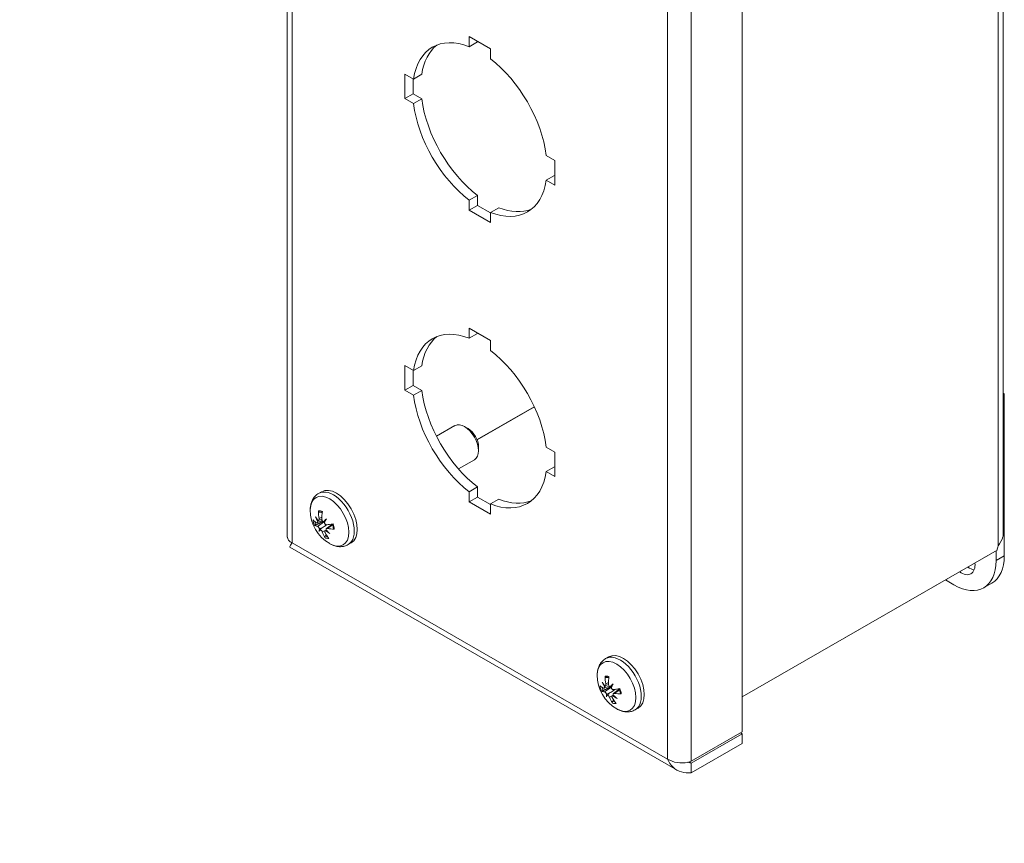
# Model space of a CAD drawing. Header units: inches. Extents: x 2 to 39.5, y 2.5 to 23.8.
# Tile 16 of 17: x 34.3 to 39.5, y 15.5 to 19.8. Entities that reach past the tile are written whole.
import ezdxf

# ---------------------------------------------------------------- set-up
doc = ezdxf.new("R2010")
doc.units = ezdxf.units.IN
doc.header["$LTSCALE"] = 2.5
doc.header["$MEASUREMENT"] = 0
for name, color, linetype, lineweight in [('Symbol (ANSI)', 7, 'Continuous', 18), ('Visible (ANSI)', 7, 'Continuous', 13), ('Visible Narrow (ANSI)', 7, 'Continuous', 18)]:
    doc.layers.add(name, color=color, linetype=linetype, lineweight=lineweight)
doc.styles.add('Note Text (ANSI)', font='RomanS.shx')
doc.dimstyles.new('Default (ANSI)$7', dxfattribs={"dimscale": 2.5, "dimtxt": 0.1, "dimasz": 0.098425, "dimexe": 0.125, "dimexo": 0.0625, "dimgap": 0.031496, "dimtad": 0, "dimtih": 1, "dimtoh": 1, "dimrnd": 1e-08, "dimzin": 0, "dimdsep": 46, "dimtxsty": 'Note Text (ANSI)', "dimcen": 0.09, "dimdle": 0.393701, "dimclrd": 256, "dimclre": 256, "dimclrt": 256, "dimadec": 0, "dimazin": 1, "dimtfac": 1, "dimtofl": 0, "dimtmove": 0, "dimatfit": 3, "dimfxl": 0, "dimtolj": 1, "dimtzin": 4, "dimlwd": -1, "dimlwe": -1, "dimarcsym": 0})

msp = doc.modelspace()

# ---------------------------------------------------------------- linework, layer by layer
at = {"layer": 'Visible (ANSI)'}
for p, q in [((35.7, 22.6132), (35.7, 17.1188)), ((39.4628, 22.3985), (39.4628, 17.1291)), ((38.0914, 21.6004), (38.0914, 16.0956)), ((36.6566, 19.7507), (36.7685, 19.6862)), ((36.6566, 19.6978), (36.6566, 19.7507)), ((36.6566, 19.6978), (36.7002, 19.7229)), ((36.7002, 19.7256), (36.7002, 19.7229)), ((36.7685, 19.6862), (36.7685, 19.6333)), ((36.3177, 19.554), (36.3634, 19.5277)), ((36.3177, 19.4246), (36.3177, 19.554)), ((36.3613, 19.5289), (36.3613, 19.4497)), ((36.3634, 19.5277), (36.407, 19.5528)), ((36.3177, 19.4246), (36.3613, 19.4497)), ((36.3634, 19.3983), (36.3177, 19.4246)), ((36.3613, 19.4497), (36.407, 19.4234)), ((36.3634, 19.3983), (36.407, 19.4234)), ((37.0616, 19.1257), (37.1073, 19.0993)), ((37.1073, 19.0993), (37.1073, 18.9699)), ((37.0616, 18.9962), (37.1052, 19.0213)), ((37.1073, 18.9699), (37.0616, 18.9962)), ((37.1052, 19.0213), (37.1073, 19.0201)), ((36.6566, 18.8906), (36.7002, 18.9157)), ((36.7002, 18.9157), (36.7002, 18.8628)), ((36.6566, 18.8377), (36.6566, 18.8906)), ((36.6566, 18.8377), (36.7002, 18.8628)), ((36.7002, 18.8628), (36.7685, 18.8235)), ((36.7685, 18.8261), (36.8121, 18.8512)), ((36.7685, 18.7733), (36.6566, 18.8377)), ((36.7685, 18.8261), (36.7685, 18.7733)), ((36.6566, 18.2178), (36.7685, 18.1533)), ((36.6566, 18.1649), (36.6566, 18.2178)), ((36.6566, 18.1649), (36.7002, 18.19)), ((36.7002, 18.1927), (36.7002, 18.19)), ((36.7685, 18.1533), (36.7685, 18.1004)), ((36.3177, 18.0211), (36.3634, 17.9948)), ((36.3177, 17.8917), (36.3177, 18.0211)), ((36.3634, 17.9948), (36.407, 18.0199)), ((36.3613, 17.996), (36.3613, 17.9168)), ((36.3177, 17.8917), (36.3613, 17.9168)), ((36.3613, 17.9168), (36.407, 17.8905)), ((36.3634, 17.8654), (36.3177, 17.8917)), ((36.3634, 17.8654), (36.407, 17.8905)), ((39.4691, 17.8727), (39.4628, 17.8763)), ((39.4628, 17.869), (39.4691, 17.8727)), ((39.4691, 17.021), (39.4691, 17.8727)), ((36.9984, 17.8049), (36.6974, 17.6316)), ((36.9988, 17.8042), (36.6978, 17.6308)), ((36.4843, 17.6494), (36.5808, 17.7051)), ((36.6503, 17.6896), (36.6327, 17.6998)), ((36.7055, 17.5938), (36.7055, 17.5734)), ((37.0616, 17.5928), (37.1073, 17.5664)), ((37.1073, 17.5664), (37.1073, 17.437)), ((36.5998, 17.4775), (36.684, 17.526)), ((37.0616, 17.4633), (37.1052, 17.4884)), ((37.1073, 17.437), (37.0616, 17.4633)), ((37.1052, 17.4884), (37.1073, 17.4872)), ((35.8649, 17.3488), (35.8807, 17.3579)), ((36.6566, 17.3577), (36.7002, 17.3828)), ((36.6566, 17.3048), (36.6566, 17.3577)), ((36.7002, 17.3828), (36.7002, 17.3299)), ((36.6566, 17.3048), (36.7002, 17.3299)), ((36.7685, 17.2404), (36.6566, 17.3048)), ((36.7002, 17.3299), (36.7685, 17.2906)), ((36.7685, 17.2932), (36.8121, 17.3183)), ((36.7685, 17.2932), (36.7685, 17.2404)), ((35.8575, 17.1942), (35.8835, 17.2056)), ((35.8641, 17.2058), (35.8815, 17.2135)), ((35.9057, 17.164), (35.9373, 17.187)), ((35.8986, 17.1521), (35.9043, 17.1562)), ((36.02, 17.0794), (36.0358, 17.0885)), ((35.7128, 17.0658), (37.7487, 15.8935)), ((39.4307, 17.0502), (38.0914, 16.2789)), ((39.4255, 17.0472), (39.4255, 16.9959)), ((38.0914, 16.2787), (39.3867, 17.0246)), ((39.3867, 17.0246), (39.3867, 17.0248)), ((39.2045, 16.8677), (39.1593, 16.8937)), ((39.3604, 16.8524), (39.4041, 16.8775)), ((37.3734, 16.4801), (37.3892, 16.4892)), ((37.3658, 16.3242), (37.3922, 16.3358)), ((37.3718, 16.3365), (37.3889, 16.344)), ((37.4145, 16.2966), (37.4455, 16.3192)), ((37.408, 16.284), (37.4135, 16.2881)), ((37.5285, 16.2108), (37.5443, 16.2199)), ((38.0914, 16.0956), (37.8234, 15.9413)), ((37.8234, 15.9304), (38.0914, 16.0847)), ((38.0914, 16.0847), (38.0819, 16.0901)), ((38.0914, 16.0847), (38.0914, 16.0343)), ((38.0914, 16.0343), (37.8234, 15.8799)), ((37.8234, 15.9304), (37.8234, 15.8799))]:
    msp.add_line(p, q, dxfattribs=at)
for centre in [(36.0228, 17.2604), (37.5313, 16.3917)]:
    msp.add_arc(centre, 0.202, 179.3783, 240.4936, dxfattribs=at)
for centre, major_axis, ratio, start_param, end_param in [((36.7125, 19.262), (-0.2495, 0.4333), 0.578093, 5.658723, 6.911515), ((36.7561, 19.2871), (-0.2495, 0.4333), 0.578093, 0.087152, 0.628329), ((36.7125, 19.262), (0.2495, -0.4333), 0.578093, 0.946334, 2.199126), ((36.7561, 19.2871), (0.2495, -0.4333), 0.578093, 4.087927, 5.340718), ((36.7125, 19.262), (-0.2495, 0.4333), 0.578093, 0.946334, 2.199126), ((36.7125, 19.262), (0.2495, -0.4333), 0.578093, 5.658723, 6.911515), ((36.7561, 19.2871), (0.2495, -0.4333), 0.578093, 5.658723, 6.196033), ((36.7125, 17.7291), (-0.2495, 0.4333), 0.578093, 5.658723, 6.911515), ((36.7561, 17.7542), (-0.2495, 0.4333), 0.578093, 0.087152, 0.628329), ((36.7125, 17.7291), (0.2495, -0.4333), 0.578093, 0.946334, 2.199126), ((36.7125, 17.7291), (-0.2495, 0.4333), 0.578093, 0.946334, 2.199126), ((36.7561, 17.7542), (0.2495, -0.4333), 0.578093, 4.087927, 5.340718), ((36.6324, 17.6155), (-0.0516, 0.0895), 0.578093, 3.141593, 6.283185), ((36.6501, 17.6257), (-0.0391, 0.0679), 0.578093, 3.928925, 5.495853), ((36.7125, 17.7291), (0.2495, -0.4333), 0.578093, 5.658723, 6.911515), ((35.9583, 17.2232), (-0.0776, 0.1347), 0.578093, 3.141593, 6.283185), ((36.7561, 17.7542), (0.2495, -0.4333), 0.578093, 5.658723, 6.196033), ((36.0298, 17.2599), (-0.0122, -0.2013), 0.821929, 4.775541, 4.981192), ((36.0134, 17.2632), (0.0588, 0.1929), 0.611996, 1.807202, 2.012853), ((36.0235, 17.2491), (-0.2013, -0.012), 0.420788, 0.343478, 0.549129), ((36.0297, 17.272), (-0.1715, 0.1029), 0.881851, 0.850459, 0.98967), ((36.0117, 17.2414), (0.1726, -0.101), 0.640638, 3.983366, 4.122577), ((35.8399, 17.198), (-0.0409, -0.0259), 0.163335, 1.971792, 2.142467), ((36.0363, 17.2364), (0.1743, 0.0982), 0.287581, 2.241848, 2.38106), ((35.8772, 17.1981), (-0.043, -0.0146), 0.060371, 1.866028, 2.084299), ((36.0008, 17.2778), (-0.1241, -0.1569), 0.210448, 5.285337, 5.424549), ((36.0259, 17.2486), (-0.1948, -0.0522), 0.205484, 0.856739, 1.06239), ((36.0181, 17.2712), (-0.1852, -0.0797), 0.306253, 0.215848, 0.421499), ((36.0377, 17.2389), (-0.1641, -0.1144), 0.411217, 5.849636, 5.988848), ((36.0023, 17.2802), (-0.1391, -0.1437), 0.086812, 5.800119, 5.93933), ((35.8507, 17.1533), (0.0435, 0.0154), 0.083785, 0.691755, 1.105637), ((35.8585, 17.1442), (-0.0319, -0.029), 0.02028, 3.800471, 4.214352), ((36.0306, 17.2566), (-0.0867, -0.1821), 0.712764, 5.651442, 5.857093), ((36.0142, 17.2599), (-0.0106, 0.2014), 0.721161, 2.149622, 2.355273), ((35.8919, 17.1375), (0.04, 0.0269), 0.156972, 1.117722, 1.211906), ((36.0269, 17.2753), (-0.193, 0.0526), 0.841408, 1.113271, 1.252482), ((36.0088, 17.2447), (0.1491, -0.1333), 0.681081, 4.615975, 4.755186), ((36.0206, 17.2707), (0.1973, 0.0419), 0.521557, 4.01785, 4.223501), ((39.4714, 17.0658), (0.0291, 0.0506), 0.578093, 1.766537, 2.190164), ((39.2045, 17.1232), (0.1559, -0.2708), 0.578093, 5.499721, 7.070517), ((39.2416, 17.0166), (0.052, -0.0903), 0.578093, 5.392045, 7.174325), ((39.2481, 17.1483), (0.1559, -0.2708), 0.578093, 0, 0.787332), ((39.2852, 17.0418), (0.052, -0.0903), 0.578093, 5.392045, 5.852163), ((37.4668, 16.3545), (-0.0776, 0.1347), 0.578093, 3.141593, 6.283185), ((37.5375, 16.4042), (-0.1791, 0.089), 0.873153, 0.788455, 0.927666), ((37.521, 16.3719), (0.1774, -0.0924), 0.626703, 3.944842, 4.084054), ((37.5382, 16.3917), (0.0016, -0.2017), 0.832143, 4.722686, 4.928337), ((37.522, 16.3941), (0.0503, 0.1953), 0.631494, 1.776115, 1.981766), ((37.5323, 16.3803), (-0.2008, -0.0184), 0.392101, 0.327004, 0.532654), ((37.5263, 16.4025), (-0.1831, -0.0845), 0.273104, 0.212104, 0.417755), ((37.348, 16.3282), (-0.0406, -0.0262), 0.161973, 1.974645, 2.180253), ((37.5452, 16.3684), (0.1718, 0.1024), 0.32075, 2.241743, 2.380954), ((37.3845, 16.3305), (-0.0432, -0.0148), 0.066782, 1.868683, 2.072094), ((37.509, 16.4083), (-0.1196, -0.1603), 0.241778, 5.271644, 5.410856), ((37.5347, 16.38), (-0.1934, -0.0573), 0.172335, 0.848046, 1.053697), ((37.5465, 16.371), (-0.161, -0.1186), 0.442548, 5.845815, 5.985027), ((37.5103, 16.411), (-0.1354, -0.1472), 0.119981, 5.790048, 5.929259), ((37.3603, 16.2832), (0.0436, 0.0157), 0.089521, 0.694598, 1.108479), ((37.3682, 16.2744), (-0.0317, -0.0288), 0.028337, 3.799344, 4.213225), ((37.5391, 16.3884), (-0.0783, -0.1858), 0.732263, 5.621901, 5.827552), ((37.5229, 16.3907), (-0.0223, 0.2004), 0.731375, 2.103805, 2.309456), ((37.4011, 16.2696), (0.0397, 0.0272), 0.154762, 1.11899, 1.214796), ((37.5346, 16.4074), (-0.1958, 0.0407), 0.827472, 1.069823, 1.209034), ((37.518, 16.3751), (0.1562, -0.125), 0.672383, 4.57148, 4.710692), ((37.5287, 16.4022), (0.1959, 0.048), 0.492869, 4.006001, 4.211652)]:
    msp.add_ellipse(centre, major_axis=major_axis, ratio=ratio, start_param=start_param, end_param=end_param, dxfattribs=at)
for points, knots in [([(35.8208, 17.2626), (35.8208, 17.2692), (35.8213, 17.2758), (35.8234, 17.2889), (35.825, 17.2953), (35.8293, 17.3078), (35.8321, 17.314), (35.8391, 17.3256), (35.8434, 17.3311), (35.8532, 17.3409), (35.8588, 17.3453), (35.8649, 17.3488)], [3.4682692, 3.4682692, 3.4682692, 3.4682692, 3.6232423, 3.6232423, 3.7782153, 3.7782153, 3.9331884, 3.9331884, 4.0881614, 4.0881614, 4.2431345, 4.2431345, 4.2431345, 4.2431345]), ([(35.8692, 17.2505), (35.8686, 17.2505), (35.868, 17.2507), (35.8668, 17.2513), (35.8661, 17.2518), (35.8651, 17.253), (35.8646, 17.2538), (35.8641, 17.2553), (35.8639, 17.2563), (35.8639, 17.2572), (35.8639, 17.2572), (35.8639, 17.2572)], [0.07098193, 0.07098193, 0.07098193, 0.07098193, 0.07729689, 0.07729689, 0.08500196, 0.08500196, 0.09271457, 0.09271457, 0.100432, 0.100432, 0.10068472, 0.10068472, 0.10068472, 0.10068472]), ([(35.8732, 17.2506), (35.8741, 17.2505), (35.8749, 17.2504), (35.8766, 17.2502), (35.8775, 17.25), (35.8793, 17.2496), (35.8802, 17.2494), (35.8821, 17.2488), (35.883, 17.2485), (35.8841, 17.2481), (35.8841, 17.2481), (35.8842, 17.2481)], [4.6041575, 4.6041575, 4.6041575, 4.6041575, 4.6657881, 4.6657881, 4.7274186, 4.7274186, 4.7890492, 4.7890492, 4.8506798, 4.8506798, 4.8538857, 4.8538857, 4.8538857, 4.8538857]), ([(35.8502, 17.1828), (35.8495, 17.1824), (35.8488, 17.1821), (35.8474, 17.1816), (35.8465, 17.1813), (35.845, 17.181), (35.8443, 17.1809), (35.8432, 17.1809), (35.8427, 17.181), (35.8424, 17.1812), (35.8424, 17.1812), (35.8424, 17.1812)], [0.07098193, 0.07098193, 0.07098193, 0.07098193, 0.07729689, 0.07729689, 0.08500196, 0.08500196, 0.09271457, 0.09271457, 0.100432, 0.100432, 0.10068472, 0.10068472, 0.10068472, 0.10068472]), ([(35.8598, 17.202), (35.8599, 17.2008), (35.8599, 17.1997), (35.8597, 17.1974), (35.8594, 17.1964), (35.8587, 17.195), (35.8581, 17.1944), (35.8568, 17.1939), (35.856, 17.1939), (35.855, 17.1943), (35.8547, 17.1945), (35.8544, 17.1946)], [0.0272321, 0.0272321, 0.0272321, 0.0272321, 0.03854616, 0.03854616, 0.05123111, 0.05123111, 0.064046, 0.064046, 0.07686089, 0.07686089, 0.0819035, 0.0819035, 0.0819035, 0.0819035]), ([(35.8671, 17.2161), (35.8673, 17.2148), (35.8674, 17.2133), (35.8672, 17.2106), (35.8669, 17.2094), (35.8661, 17.2075), (35.8655, 17.2067), (35.8642, 17.2057), (35.8634, 17.2055), (35.8624, 17.2055), (35.8621, 17.2056), (35.8619, 17.2056)], [0, 0, 0, 0, 0.0129304, 0.0129304, 0.02586079, 0.02586079, 0.03848371, 0.03848371, 0.05110663, 0.05110663, 0.05470553, 0.05470553, 0.05470553, 0.05470553]), ([(35.8906, 17.1999), (35.8896, 17.2), (35.8886, 17.2004), (35.8866, 17.2017), (35.8856, 17.2027), (35.8839, 17.2047), (35.8832, 17.206), (35.8821, 17.2088), (35.8817, 17.2102), (35.8816, 17.2121), (35.8815, 17.2127), (35.8815, 17.2133)], [0.02723419, 0.02723419, 0.02723419, 0.02723419, 0.03861353, 0.03861353, 0.05123114, 0.05123114, 0.06397485, 0.06397485, 0.07671856, 0.07671856, 0.08189881, 0.08189881, 0.08189881, 0.08189881]), ([(35.8834, 17.1675), (35.8869, 17.1698), (35.8904, 17.1721), (35.8991, 17.1776), (35.9045, 17.1811), (35.9099, 17.1845)], [-3.6972446, -3.6972446, -3.6972446, -3.6972446, -3.6582104, -3.6582104, -3.5915288, -3.5915288, -3.5915288, -3.5915288]), ([(35.9064, 17.1842), (35.9054, 17.1841), (35.9041, 17.1843), (35.9017, 17.1852), (35.9005, 17.1859), (35.8985, 17.1876), (35.8975, 17.1887), (35.896, 17.1912), (35.8954, 17.1926), (35.8949, 17.1942), (35.8948, 17.1946), (35.8947, 17.195)], [0, 0, 0, 0, 0.0129304, 0.0129304, 0.02586079, 0.02586079, 0.03848371, 0.03848371, 0.05110663, 0.05110663, 0.05470553, 0.05470553, 0.05470553, 0.05470553]), ([(35.937, 17.1878), (35.9376, 17.1863), (35.9381, 17.1847), (35.9392, 17.1815), (35.9397, 17.1797), (35.9407, 17.1762), (35.9411, 17.1745), (35.9418, 17.171), (35.9422, 17.1693), (35.9427, 17.166), (35.9429, 17.1643), (35.943, 17.1627)], [6.0940803, 6.0940803, 6.0940803, 6.0940803, 6.1629365, 6.1629365, 6.2430528, 6.2430528, 6.3231691, 6.3231691, 6.4032854, 6.4032854, 6.4834017, 6.4834017, 6.4834017, 6.4834017]), ([(35.8591, 17.1752), (35.8598, 17.1751), (35.8606, 17.1747), (35.8624, 17.1735), (35.8633, 17.1726), (35.865, 17.1707), (35.8659, 17.1695), (35.8675, 17.1671), (35.8681, 17.1657), (35.8688, 17.1642), (35.869, 17.1638), (35.8691, 17.1635)], [0, 0, 0, 0, 0.0129304, 0.0129304, 0.02586079, 0.02586079, 0.03848371, 0.03848371, 0.05110663, 0.05110663, 0.05470553, 0.05470553, 0.05470553, 0.05470553]), ([(35.8733, 17.1586), (35.874, 17.1583), (35.8749, 17.1579), (35.8768, 17.1565), (35.8778, 17.1556), (35.8797, 17.1536), (35.8806, 17.1525), (35.8823, 17.15), (35.883, 17.1487), (35.8837, 17.1471), (35.8838, 17.1467), (35.884, 17.1462)], [0.02723419, 0.02723419, 0.02723419, 0.02723419, 0.03861353, 0.03861353, 0.05123114, 0.05123114, 0.06397485, 0.06397485, 0.07671856, 0.07671856, 0.08189881, 0.08189881, 0.08189881, 0.08189881]), ([(35.8984, 17.1433), (35.8978, 17.1445), (35.8974, 17.1457), (35.8969, 17.148), (35.8969, 17.1491), (35.8974, 17.1508), (35.8979, 17.1515), (35.8993, 17.1525), (35.9001, 17.1528), (35.9014, 17.1529), (35.9016, 17.1529), (35.9019, 17.1529)], [0, 0, 0, 0, 0.0129304, 0.0129304, 0.02586079, 0.02586079, 0.03848371, 0.03848371, 0.05110663, 0.05110663, 0.05470553, 0.05470553, 0.05470553, 0.05470553]), ([(35.9041, 17.1565), (35.9037, 17.1576), (35.9036, 17.1587), (35.9037, 17.1608), (35.904, 17.1618), (35.905, 17.1634), (35.9057, 17.1641), (35.9076, 17.1649), (35.9086, 17.1651), (35.9102, 17.165), (35.9107, 17.1649), (35.9111, 17.1648)], [0.02723419, 0.02723419, 0.02723419, 0.02723419, 0.03861353, 0.03861353, 0.05123114, 0.05123114, 0.06397485, 0.06397485, 0.07671856, 0.07671856, 0.08189881, 0.08189881, 0.08189881, 0.08189881]), ([(35.9473, 17.1602), (35.9472, 17.1602), (35.9472, 17.1602), (35.9464, 17.1603), (35.9456, 17.1604), (35.9444, 17.1609), (35.9439, 17.1612), (35.9433, 17.1619), (35.9431, 17.1623), (35.943, 17.1627)], [0.02298942, 0.02298942, 0.02298942, 0.02298942, 0.02324214, 0.02324214, 0.03095957, 0.03095957, 0.03867218, 0.03867218, 0.0453555, 0.0453555, 0.0453555, 0.0453555]), ([(35.7129, 17.066), (35.7125, 17.0662), (35.7126, 17.0673), (35.7134, 17.0693), (35.7149, 17.0731), (35.7189, 17.0798), (35.7257, 17.0882)], [-0.501231, -0.501231, -0.501231, -0.501231, -0.3275189, -0.3275189, -0.3275189, 0, 0, 0, 0]), ([(35.7206, 17.0815), (35.7208, 17.0823), (35.7211, 17.0832), (35.7219, 17.0858), (35.7224, 17.0877), (35.7229, 17.0896)], [0.32893694, 0.32893694, 0.32893694, 0.32893694, 0.34469239, 0.34469239, 0.37109171, 0.37109171, 0.37109171, 0.37109171]), ([(35.898, 17.1164), (35.898, 17.1164), (35.898, 17.1164), (35.8976, 17.117), (35.8974, 17.1178), (35.8972, 17.1193), (35.8972, 17.1202), (35.8975, 17.1218), (35.8979, 17.1228), (35.8986, 17.1241), (35.899, 17.1248), (35.8995, 17.1253)], [0.02298942, 0.02298942, 0.02298942, 0.02298942, 0.02324214, 0.02324214, 0.03095957, 0.03095957, 0.03867218, 0.03867218, 0.04637725, 0.04637725, 0.05269221, 0.05269221, 0.05269221, 0.05269221]), ([(36.02, 17.0794), (36.0139, 17.0759), (36.0074, 17.0732), (35.9939, 17.0697), (35.987, 17.0688), (35.9734, 17.0686), (35.9667, 17.0692), (35.9537, 17.0718), (35.9474, 17.0736), (35.935, 17.0784), (35.9291, 17.0813), (35.9233, 17.0845)], [1.1015418, 1.1015418, 1.1015418, 1.1015418, 1.2565148, 1.2565148, 1.4114879, 1.4114879, 1.5664609, 1.5664609, 1.721434, 1.721434, 1.876407, 1.876407, 1.876407, 1.876407]), ([(39.4371, 17.0725), (39.4463, 17.0874), (39.4584, 17.1046), (39.4618, 17.1204), (39.4625, 17.1234), (39.4627, 17.1263), (39.4627, 17.1291)], [-2.5538688, -2.5538688, -2.5538688, -2.5538688, -1.8263363, -1.8263363, -1.8263363, -1.6873182, -1.6873182, -1.6873182, -1.6873182]), ([(37.3292, 16.3939), (37.3293, 16.4005), (37.3298, 16.4071), (37.3319, 16.4202), (37.3335, 16.4266), (37.3378, 16.4392), (37.3406, 16.4453), (37.3476, 16.4569), (37.3519, 16.4624), (37.3617, 16.4723), (37.3673, 16.4766), (37.3734, 16.4801)], [5.081741, 5.081741, 5.081741, 5.081741, 5.236714, 5.236714, 5.391687, 5.391687, 5.5466601, 5.5466601, 5.7016331, 5.7016331, 5.8566062, 5.8566062, 5.8566062, 5.8566062]), ([(37.3759, 16.3816), (37.3752, 16.3817), (37.3746, 16.3818), (37.3734, 16.3824), (37.3727, 16.3829), (37.3717, 16.3841), (37.3712, 16.3849), (37.3706, 16.3864), (37.3704, 16.3874), (37.3704, 16.3883), (37.3704, 16.3883), (37.3704, 16.3883)], [0.07098193, 0.07098193, 0.07098193, 0.07098193, 0.07729689, 0.07729689, 0.08500196, 0.08500196, 0.09271457, 0.09271457, 0.100432, 0.100432, 0.10068472, 0.10068472, 0.10068472, 0.10068472]), ([(37.3817, 16.3819), (37.3824, 16.3818), (37.3832, 16.3818), (37.3846, 16.3816), (37.3854, 16.3814), (37.3869, 16.3811), (37.3877, 16.381), (37.3891, 16.3806), (37.3898, 16.3804), (37.3904, 16.3802)], [6.2176292, 6.2176292, 6.2176292, 6.2176292, 6.2707068, 6.2707068, 6.3237843, 6.3237843, 6.3768618, 6.3768618, 6.4186823, 6.4186823, 6.4186823, 6.4186823]), ([(37.3598, 16.3113), (37.3591, 16.311), (37.3584, 16.3107), (37.357, 16.3101), (37.3561, 16.3098), (37.3547, 16.3094), (37.3539, 16.3093), (37.3529, 16.3092), (37.3524, 16.3093), (37.3521, 16.3094), (37.3521, 16.3094), (37.3521, 16.3094)], [0.07098193, 0.07098193, 0.07098193, 0.07098193, 0.07729689, 0.07729689, 0.08500196, 0.08500196, 0.09271457, 0.09271457, 0.100432, 0.100432, 0.10068472, 0.10068472, 0.10068472, 0.10068472]), ([(37.3679, 16.3324), (37.3681, 16.3312), (37.3682, 16.33), (37.368, 16.3278), (37.3678, 16.3267), (37.3671, 16.3252), (37.3666, 16.3246), (37.3653, 16.324), (37.3646, 16.3239), (37.3636, 16.3242), (37.3633, 16.3243), (37.363, 16.3245)], [0.02723419, 0.02723419, 0.02723419, 0.02723419, 0.03861353, 0.03861353, 0.05123114, 0.05123114, 0.06397485, 0.06397485, 0.07671856, 0.07671856, 0.08189881, 0.08189881, 0.08189881, 0.08189881]), ([(37.3683, 16.305), (37.3689, 16.3049), (37.3698, 16.3046), (37.3715, 16.3035), (37.3725, 16.3026), (37.3742, 16.3008), (37.3751, 16.2997), (37.3767, 16.2973), (37.3774, 16.2959), (37.3781, 16.2944), (37.3783, 16.294), (37.3784, 16.2937)], [0, 0, 0, 0, 0.0129304, 0.0129304, 0.02586079, 0.02586079, 0.03848371, 0.03848371, 0.05110663, 0.05110663, 0.05470553, 0.05470553, 0.05470553, 0.05470553]), ([(37.3746, 16.3472), (37.3749, 16.3459), (37.375, 16.3444), (37.3749, 16.3417), (37.3746, 16.3404), (37.3739, 16.3385), (37.3734, 16.3376), (37.3721, 16.3365), (37.3713, 16.3362), (37.3703, 16.3362), (37.3701, 16.3362), (37.3699, 16.3362)], [0, 0, 0, 0, 0.0129304, 0.0129304, 0.02586079, 0.02586079, 0.03848371, 0.03848371, 0.05110663, 0.05110663, 0.05470553, 0.05470553, 0.05470553, 0.05470553]), ([(37.3981, 16.3321), (37.3972, 16.3323), (37.3962, 16.3326), (37.3941, 16.3338), (37.3931, 16.3347), (37.3914, 16.3367), (37.3907, 16.338), (37.3895, 16.3407), (37.3891, 16.3422), (37.3889, 16.3441), (37.3888, 16.3446), (37.3888, 16.3452)], [0.02723419, 0.02723419, 0.02723419, 0.02723419, 0.03861353, 0.03861353, 0.05123114, 0.05123114, 0.06397485, 0.06397485, 0.07671856, 0.07671856, 0.08189881, 0.08189881, 0.08189881, 0.08189881]), ([(37.3928, 16.2978), (37.3963, 16.3001), (37.3998, 16.3024), (37.4104, 16.3093), (37.4177, 16.314), (37.4251, 16.3187)], [-3.6972446, -3.6972446, -3.6972446, -3.6972446, -3.6582104, -3.6582104, -3.5672741, -3.5672741, -3.5672741, -3.5672741]), ([(37.4143, 16.3171), (37.4132, 16.3169), (37.412, 16.317), (37.4096, 16.3178), (37.4084, 16.3185), (37.4063, 16.3201), (37.4053, 16.3212), (37.4037, 16.3236), (37.4031, 16.325), (37.4026, 16.3267), (37.4025, 16.327), (37.4024, 16.3274)], [0, 0, 0, 0, 0.0129304, 0.0129304, 0.02586079, 0.02586079, 0.03848371, 0.03848371, 0.05110663, 0.05110663, 0.05470553, 0.05470553, 0.05470553, 0.05470553]), ([(37.4444, 16.3221), (37.445, 16.3205), (37.4456, 16.3189), (37.4468, 16.3156), (37.4474, 16.3138), (37.4484, 16.3103), (37.4489, 16.3086), (37.4498, 16.3051), (37.4501, 16.3034), (37.4508, 16.3), (37.451, 16.2983), (37.4512, 16.2966)], [1.3797352, 1.3797352, 1.3797352, 1.3797352, 1.4505496, 1.4505496, 1.530673, 1.530673, 1.6107963, 1.6107963, 1.6909196, 1.6909196, 1.771043, 1.771043, 1.771043, 1.771043]), ([(37.3827, 16.289), (37.3835, 16.2888), (37.3843, 16.2883), (37.3862, 16.2871), (37.3873, 16.2862), (37.3892, 16.2843), (37.3902, 16.2831), (37.3919, 16.2807), (37.3926, 16.2794), (37.3933, 16.2778), (37.3935, 16.2774), (37.3937, 16.2769)], [0.0272321, 0.0272321, 0.0272321, 0.0272321, 0.03854616, 0.03854616, 0.05123111, 0.05123111, 0.064046, 0.064046, 0.07686089, 0.07686089, 0.0819035, 0.0819035, 0.0819035, 0.0819035]), ([(37.4079, 16.2749), (37.4073, 16.276), (37.4068, 16.2773), (37.4062, 16.2796), (37.4062, 16.2807), (37.4066, 16.2825), (37.407, 16.2833), (37.4083, 16.2844), (37.4092, 16.2847), (37.4104, 16.2849), (37.4107, 16.2849), (37.411, 16.2849)], [0, 0, 0, 0, 0.0129304, 0.0129304, 0.02586079, 0.02586079, 0.03848371, 0.03848371, 0.05110663, 0.05110663, 0.05470553, 0.05470553, 0.05470553, 0.05470553]), ([(37.4089, 16.2467), (37.4089, 16.2468), (37.4089, 16.2468), (37.4085, 16.2474), (37.4082, 16.2482), (37.4079, 16.2496), (37.408, 16.2506), (37.4082, 16.2522), (37.4085, 16.2532), (37.4092, 16.2546), (37.4096, 16.2552), (37.4101, 16.2558)], [0.02298942, 0.02298942, 0.02298942, 0.02298942, 0.02324214, 0.02324214, 0.03095957, 0.03095957, 0.03867218, 0.03867218, 0.04637725, 0.04637725, 0.05269221, 0.05269221, 0.05269221, 0.05269221]), ([(37.4129, 16.2887), (37.4125, 16.2898), (37.4123, 16.2909), (37.4124, 16.2931), (37.4126, 16.2942), (37.4135, 16.2958), (37.4143, 16.2965), (37.416, 16.2975), (37.4171, 16.2977), (37.4186, 16.2977), (37.4191, 16.2977), (37.4196, 16.2976)], [0.02723419, 0.02723419, 0.02723419, 0.02723419, 0.03861353, 0.03861353, 0.05123114, 0.05123114, 0.06397485, 0.06397485, 0.07671856, 0.07671856, 0.08189881, 0.08189881, 0.08189881, 0.08189881]), ([(37.4554, 16.2944), (37.4554, 16.2944), (37.4554, 16.2944), (37.4546, 16.2945), (37.4538, 16.2946), (37.4526, 16.295), (37.452, 16.2953), (37.4515, 16.2959), (37.4513, 16.2963), (37.4512, 16.2966)], [0.02298942, 0.02298942, 0.02298942, 0.02298942, 0.02324214, 0.02324214, 0.03095957, 0.03095957, 0.03867218, 0.03867218, 0.0450363, 0.0450363, 0.0450363, 0.0450363]), ([(37.5285, 16.2108), (37.5224, 16.2072), (37.5158, 16.2046), (37.5024, 16.201), (37.4955, 16.2001), (37.4819, 16.1999), (37.4752, 16.2005), (37.4622, 16.2031), (37.4559, 16.205), (37.4435, 16.2097), (37.4376, 16.2126), (37.4318, 16.2158)], [2.7150135, 2.7150135, 2.7150135, 2.7150135, 2.8699866, 2.8699866, 3.0249596, 3.0249596, 3.1799327, 3.1799327, 3.3349057, 3.3349057, 3.4898788, 3.4898788, 3.4898788, 3.4898788]), ([(37.8234, 15.8799), (37.7877, 15.8754), (37.7524, 15.8855), (37.7277, 15.9093), (37.7157, 15.9209), (37.7062, 15.9355), (37.6994, 15.9517)], [-1, -1, -1, -1, -0.3275189, -0.3275189, -0.3275189, 0, 0, 0, 0]), ([(37.8058, 15.9351), (37.809, 15.9341), (37.8122, 15.9331), (37.8153, 15.9323), (37.818, 15.9316), (37.8207, 15.9309), (37.8234, 15.9304)], [0.8054511, 0.8054511, 0.8054511, 0.8054511, 0.9110099, 0.9110099, 0.9110099, 1, 1, 1, 1])]:
    msp.add_open_spline(points, degree=3, knots=knots, dxfattribs=at)
for points, weights in [([(35.8692, 17.2505), (35.8731, 17.2503), (35.8768, 17.2501)], [1.00556618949, 1.00954605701, 1.01266327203]), ([(35.8502, 17.1828), (35.8717, 17.1933), (35.8876, 17.2011)], [1.00556618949, 1.02628452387, 1.02362480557]), ([(35.9051, 17.1318), (35.9024, 17.1287), (35.8995, 17.1253)], [1.01242749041, 1.00939632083, 1.00556618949]), ([(37.3759, 16.3816), (37.3816, 16.3814), (37.3869, 16.3811)], [1.00556618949, 1.01138311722, 1.01535721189]), ([(37.3598, 16.3113), (37.3872, 16.3255), (37.4056, 16.3349)], [1.00556618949, 1.0323526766, 1.02006135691]), ([(37.4156, 16.2623), (37.4129, 16.2591), (37.4101, 16.2558)], [1.01247072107, 1.00942365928, 1.00556618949])]:
    msp.add_rational_spline(points, weights, degree=2, dxfattribs=at)
for points in [[(35.7257, 17.0882), (35.7094, 17.0959), (35.7008, 17.1074), (35.7007, 17.1189)], [(37.8042, 15.9347), (37.7716, 15.927), (37.7262, 15.9334), (37.6994, 15.9517)], [(37.8234, 15.9413), (37.8177, 15.9386), (37.8112, 15.9364), (37.8042, 15.9347)]]:
    msp.add_open_spline(points, degree=3, dxfattribs=at)
at = {"layer": 'Visible Narrow (ANSI)'}
for p, q in [((35.7257, 22.5723), (35.7257, 17.0882)), ((39.4371, 17.0725), (39.4371, 22.3837)), ((37.6994, 15.9517), (37.6994, 21.4357)), ((37.8234, 21.4461), (37.8234, 15.9413)), ((35.8591, 17.1752), (35.8964, 17.202)), ((35.8671, 17.2161), (35.8819, 17.2241)), ((35.9111, 17.1648), (35.9385, 17.1838)), ((35.884, 17.1462), (35.9042, 17.1563)), ((35.7257, 17.0882), (37.6994, 15.9517)), ((39.4691, 17.021), (39.4255, 16.9959)), ((37.3746, 16.3472), (37.3888, 16.3549)), ((37.3683, 16.305), (37.4039, 16.3306)), ((37.4196, 16.2976), (37.4465, 16.3164)), ((37.3937, 16.2769), (37.4082, 16.2843)), ((37.8121, 15.9369), (37.8234, 15.9304))]:
    msp.add_line(p, q, dxfattribs=at)
for centre, major_axis, start_param, end_param in [((35.9224, 17.2026), (-0.0717, 0.1246), 2.366727, 7.058051), ((35.9425, 17.2141), (0.0776, -0.1347), 0, 3.141593), ((35.8914, 17.1847), (-0.0397, 0.0689), 5.617063, 6.010798), ((35.8937, 17.186), (-0.0353, 0.0613), 5.922162, 6.012754), ((35.8914, 17.1847), (0.0397, -0.0689), 4.046267, 4.440002), ((35.8937, 17.186), (-0.0353, 0.0613), 1.016559, 1.300365), ((35.8914, 17.1847), (-0.0397, 0.0689), 4.046267, 4.440002), ((35.8914, 17.1847), (0.0397, -0.0689), 5.617063, 6.010798), ((35.8937, 17.186), (-0.0353, 0.0613), 2.473515, 2.72692), ((37.4309, 16.3339), (-0.0717, 0.1246), 2.366727, 7.058051), ((37.451, 16.3454), (0.0776, -0.1347), 0, 3.141593), ((37.3999, 16.316), (-0.0397, 0.0689), 5.659738, 6.053474), ((37.4022, 16.3174), (-0.0353, 0.0613), 5.922162, 6.055429), ((37.3999, 16.316), (0.0397, -0.0689), 4.088942, 4.482678), ((37.4022, 16.3174), (-0.0353, 0.0613), 1.052991, 1.34304), ((37.3999, 16.316), (-0.0397, 0.0689), 4.088942, 4.482678), ((37.4022, 16.3174), (0.0353, -0.0613), 5.657783, 5.912641), ((37.3999, 16.316), (0.0397, -0.0689), 5.659738, 6.053474)]:
    msp.add_ellipse(centre, major_axis=major_axis, ratio=0.578093, start_param=start_param, end_param=end_param, dxfattribs=at)

# ---------------------------------------------------------------- leaders
at = {"layer": 'Symbol (ANSI)', "annotation_type": 0, "has_hookline": 1, "hookline_direction": 0, "text_width": 4.3333}
msp.add_leader([(27.9969, 18.3938), (30.7598, 15.509), (31.0059, 15.509)], dimstyle='Default (ANSI)$7', override={"dimtad": 0}, dxfattribs=at)

doc.saveas('drawing.dxf')
